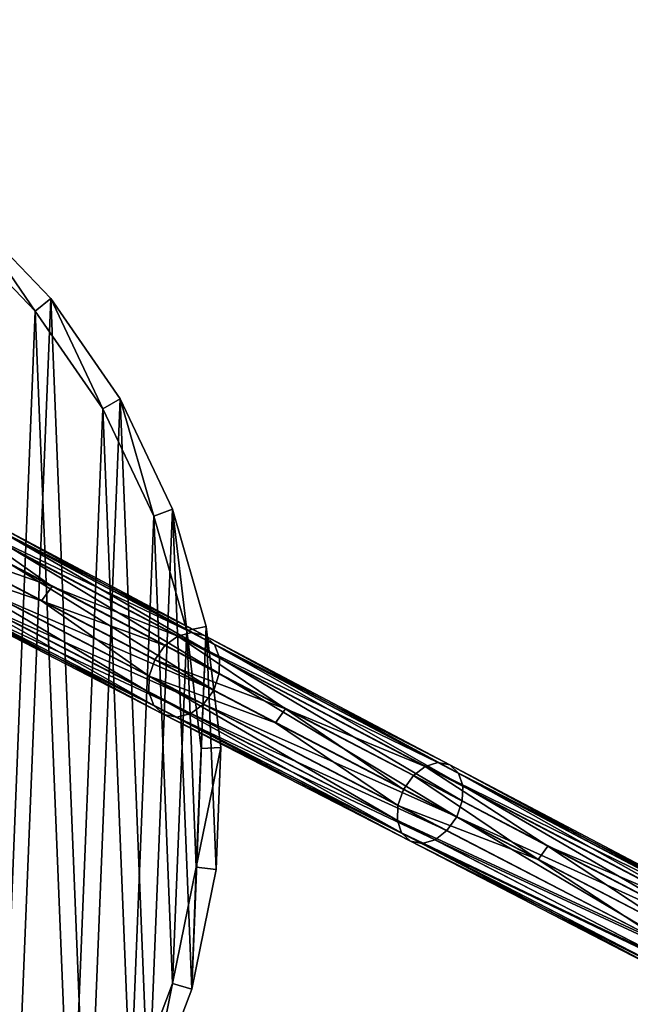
# Model space of a CAD drawing. Header units: millimetres. Extents: x 0 to 2133, y 0 to 2087.
# Tile 32 of 256: x 329 to 482, y 901 to 1148. Entities that reach past the tile are written whole.
import ezdxf

# ---------------------------------------------------------------- set-up
doc = ezdxf.new("R2010")
doc.units = ezdxf.units.MM
doc.header["$LTSCALE"] = 25.4
doc.layers.get('0').update_dxf_attribs({"true_color": 0xff5454})

# ---------------------------------------------------------------- blocks, each defined once
blk = doc.blocks.new('COSMO-S-3382-4917.STL#2')
at = {"color": 250, "true_color": 0x141b16}
mesh = blk.add_polyface(dxfattribs=at)
corners = [(-152.44, 1060.22, 8.54), (-154.89, 999.31, 8.54), (-156.12, 1029.86, 8.54), (-148.77, 969.35, 8.54), (-143.93, 1089.59, 8.54), (-137.93, 940.76, 8.54), (-130.82, 1117.21, 8.54), (-122.64, 914.28, 8.54), (-113.45, 1142.38, 8.54), (-103.3, 890.59, 8.54), (-92.27, 1164.43, 8.54), (-80.42, 870.32, 8.54), (-67.82, 1182.8, 8.54), (-54.57, 853.97, 8.54), (-40.75, 1197.01, 8.54), (-26.44, 841.99, 8.54), (-11.75, 1206.69, 8.54), (3.25, 834.67, 8.54), (18.44, 1211.6, 8.54), (33.72, 832.21, 8.54), (33.72, 1212.21, 8.54), (49.01, 1211.6, 8.54), (64.2, 834.67, 8.54), (79.19, 1206.69, 8.54), (93.89, 841.99, 8.54), (108.2, 1197.01, 8.54), (122.02, 853.97, 8.54), (135.27, 1182.8, 8.54), (147.86, 870.32, 8.54), (159.72, 1164.43, 8.54), (170.75, 890.59, 8.54), (180.9, 1142.38, 8.54), (190.09, 914.28, 8.54), (198.27, 1117.21, 8.54), (205.38, 940.76, 8.54), (211.38, 1089.59, 8.54), (216.22, 969.35, 8.54), (219.88, 1060.22, 8.54), (222.34, 999.31, 8.54), (223.57, 1029.86, 8.54)]
mesh.append_faces([[corners[k] for k in face] for face in [(0, 1, 2), (38, 37, 39)]], dxfattribs={"vtx0": -1, "color": 250})
mesh.append_faces([[corners[k] for k in face] for face in [(1, 0, 3), (3, 4, 5), (5, 6, 7), (7, 8, 9), (9, 10, 11), (11, 12, 13), (13, 14, 15), (15, 16, 17), (17, 18, 19), (19, 21, 22), (22, 23, 24), (24, 25, 26), (26, 27, 28), (28, 29, 30), (30, 31, 32), (32, 33, 34), (34, 35, 36), (36, 37, 38)]], dxfattribs={"vtx0": -1, "vtx1": -1, "color": 250})
mesh.append_faces([[corners[k] for k in face] for face in [(3, 0, 4), (5, 4, 6), (7, 6, 8), (9, 8, 10), (11, 10, 12), (13, 12, 14), (15, 14, 16), (17, 16, 18), (19, 18, 20), (19, 20, 21), (22, 21, 23), (24, 23, 25), (26, 25, 27), (28, 27, 29), (30, 29, 31), (32, 31, 33), (34, 33, 35), (36, 35, 37)]], dxfattribs={"vtx0": -1, "vtx2": -1, "color": 250})
mesh = blk.add_polyface(dxfattribs=at)
corners = [(-149.93, 999.91, 53.54), (-147.54, 1059.22, 53.54), (-151.13, 1029.66, 53.54), (-143.97, 970.74, 53.54), (-139.25, 1087.81, 53.54), (-133.41, 942.9, 53.54), (-126.49, 1114.71, 53.54), (-118.53, 917.12, 53.54), (-109.58, 1139.21, 53.54), (-99.7, 894.06, 53.54), (-88.95, 1160.69, 53.54), (-77.41, 874.31, 53.54), (-65.15, 1178.57, 53.54), (-52.25, 858.4, 53.54), (-38.79, 1192.41, 53.54), (-24.86, 846.73, 53.54), (-10.55, 1201.84, 53.54), (4.05, 839.61, 53.54), (18.84, 1206.61, 53.54), (33.72, 837.21, 53.54), (33.72, 1207.21, 53.54), (63.4, 839.61, 53.54), (48.61, 1206.61, 53.54), (78, 1201.84, 53.54), (92.31, 846.73, 53.54), (106.24, 1192.41, 53.54), (119.7, 858.4, 53.54), (132.6, 1178.57, 53.54), (144.86, 874.31, 53.54), (156.4, 1160.69, 53.54), (167.15, 894.06, 53.54), (177.03, 1139.21, 53.54), (185.98, 917.12, 53.54), (193.94, 1114.71, 53.54), (200.86, 942.9, 53.54), (206.7, 1087.81, 53.54), (211.42, 970.74, 53.54), (214.99, 1059.22, 53.54), (217.38, 999.91, 53.54), (218.57, 1029.66, 53.54)]
mesh.append_faces([[corners[k] for k in face] for face in [(0, 1, 2), (37, 38, 39)]], dxfattribs={"vtx0": -1, "color": 250})
mesh.append_faces([[corners[k] for k in face] for face in [(1, 3, 4), (4, 5, 6), (6, 7, 8), (8, 9, 10), (10, 11, 12), (12, 13, 14), (14, 15, 16), (16, 17, 18), (18, 19, 20), (20, 21, 22), (22, 21, 23), (23, 24, 25), (25, 26, 27), (27, 28, 29), (29, 30, 31), (31, 32, 33), (33, 34, 35), (35, 36, 37)]], dxfattribs={"vtx0": -1, "vtx1": -1, "color": 250})
mesh.append_faces([[corners[k] for k in face] for face in [(1, 0, 3), (4, 3, 5), (6, 5, 7), (8, 7, 9), (10, 9, 11), (12, 11, 13), (14, 13, 15), (16, 15, 17), (18, 17, 19), (20, 19, 21), (23, 21, 24), (25, 24, 26), (27, 26, 28), (29, 28, 30), (31, 30, 32), (33, 32, 34), (35, 34, 36), (37, 36, 38)]], dxfattribs={"vtx0": -1, "vtx2": -1, "color": 250})
mesh = blk.add_polyface(dxfattribs=at)
corners = [(177.03, 1139.21, 53.54), (159.72, 1164.43, 48.54), (156.4, 1160.69, 53.54), (180.9, 1142.38, 48.54)]
mesh.append_faces([[corners[k] for k in face] for face in [(0, 1, 2), (1, 0, 3)]], dxfattribs={"vtx0": -1, "color": 250})
mesh = blk.add_polyface(dxfattribs=at)
corners = [(159.72, 1164.43, 8.54), (180.9, 1142.38, 48.54), (180.9, 1142.38, 8.54), (159.72, 1164.43, 48.54)]
mesh.append_faces([[corners[k] for k in face] for face in [(0, 1, 2), (1, 0, 3)]], dxfattribs={"vtx0": -1, "color": 250})
mesh = blk.add_polyface(dxfattribs=at)
corners = [(193.94, 1114.71, 53.54), (180.9, 1142.38, 48.54), (177.03, 1139.21, 53.54), (198.27, 1117.21, 48.54)]
mesh.append_faces([[corners[k] for k in face] for face in [(0, 1, 2), (1, 0, 3)]], dxfattribs={"vtx0": -1, "color": 250})
mesh = blk.add_polyface(dxfattribs=at)
corners = [(180.9, 1142.38, 8.54), (198.27, 1117.21, 48.54), (198.27, 1117.21, 8.54), (180.9, 1142.38, 48.54)]
mesh.append_faces([[corners[k] for k in face] for face in [(0, 1, 2), (1, 0, 3)]], dxfattribs={"vtx0": -1, "color": 250})
mesh = blk.add_polyface(dxfattribs=at)
corners = [(206.7, 1087.81, 53.54), (198.27, 1117.21, 48.54), (193.94, 1114.71, 53.54), (211.38, 1089.59, 48.54)]
mesh.append_faces([[corners[k] for k in face] for face in [(0, 1, 2), (1, 0, 3)]], dxfattribs={"vtx0": -1, "color": 250})
mesh = blk.add_polyface(dxfattribs=at)
corners = [(198.27, 1117.21, 8.54), (211.38, 1089.59, 48.54), (211.38, 1089.59, 8.54), (198.27, 1117.21, 48.54)]
mesh.append_faces([[corners[k] for k in face] for face in [(0, 1, 2), (1, 0, 3)]], dxfattribs={"vtx0": -1, "color": 250})
mesh = blk.add_polyface(dxfattribs=at)
corners = [(214.99, 1059.22, 53.54), (211.38, 1089.59, 48.54), (206.7, 1087.81, 53.54), (219.88, 1060.22, 48.54)]
mesh.append_faces([[corners[k] for k in face] for face in [(0, 1, 2), (1, 0, 3)]], dxfattribs={"vtx0": -1, "color": 250})
mesh = blk.add_polyface(dxfattribs=at)
corners = [(211.38, 1089.59, 8.54), (219.88, 1060.22, 48.54), (219.88, 1060.22, 8.54), (211.38, 1089.59, 48.54)]
mesh.append_faces([[corners[k] for k in face] for face in [(0, 1, 2), (1, 0, 3)]], dxfattribs={"vtx0": -1, "color": 250})
at = {"color": 250, "true_color": 0x282828}
mesh = blk.add_polyface(dxfattribs=at)
corners = [(181.22, 1070.25, 1476.78), (158.38, 1086.36, 1432.44), (154.96, 1084.01, 1432.94)]
mesh.append_faces([[corners[k] for k in face] for face in [(0, 1, 2)]], dxfattribs={"color": 250})
mesh = blk.add_polyface(dxfattribs=at)
corners = [(216.17, 1058.67, 1518.75), (162.1, 1087.22, 1431.7), (158.38, 1086.36, 1432.44)]
mesh.append_faces([[corners[k] for k in face] for face in [(0, 1, 2)]], dxfattribs={"color": 250})
mesh = blk.add_polyface(dxfattribs=at)
corners = [(212.73, 1057.76, 1519.65), (216.17, 1058.67, 1518.75), (158.38, 1086.36, 1432.44)]
mesh.append_faces([[corners[k] for k in face] for face in [(0, 1, 2)]], dxfattribs={"color": 250})
mesh = blk.add_polyface(dxfattribs=at)
corners = [(212.73, 1057.76, 1519.65), (158.38, 1086.36, 1432.44), (181.22, 1070.25, 1476.78)]
mesh.append_faces([[corners[k] for k in face] for face in [(0, 1, 2)]], dxfattribs={"color": 250})
mesh = blk.add_polyface(dxfattribs=at)
corners = [(219.45, 1057.97, 1517.66), (165.68, 1086.4, 1430.79), (162.1, 1087.22, 1431.7)]
mesh.append_faces([[corners[k] for k in face] for face in [(0, 1, 2)]], dxfattribs={"color": 250})
mesh = blk.add_polyface(dxfattribs=at)
corners = [(216.17, 1058.67, 1518.75), (219.45, 1057.97, 1517.66), (162.1, 1087.22, 1431.7)]
mesh.append_faces([[corners[k] for k in face] for face in [(0, 1, 2)]], dxfattribs={"color": 250})
mesh = blk.add_polyface(dxfattribs=at)
corners = [(221.93, 1055.71, 1516.57), (168.43, 1083.97, 1429.87), (165.68, 1086.4, 1430.79)]
mesh.append_faces([[corners[k] for k in face] for face in [(0, 1, 2)]], dxfattribs={"color": 250})
mesh = blk.add_polyface(dxfattribs=at)
corners = [(219.45, 1057.97, 1517.66), (221.93, 1055.71, 1516.57), (165.68, 1086.4, 1430.79)]
mesh.append_faces([[corners[k] for k in face] for face in [(0, 1, 2)]], dxfattribs={"color": 250})
mesh = blk.add_polyface(dxfattribs=at)
corners = [(181.22, 1070.25, 1476.78), (152.28, 1080.36, 1433.13), (178.59, 1066.66, 1476.99), (154.96, 1084.01, 1432.94)]
mesh.append_faces([[corners[k] for k in face] for face in [(0, 1, 2), (1, 0, 3)]], dxfattribs={"vtx0": -1, "color": 250})
mesh = blk.add_polyface(dxfattribs=at)
corners = [(168.43, 1083.97, 1429.87), (221.93, 1055.71, 1516.57), (223.19, 1052.38, 1515.67)]
mesh.append_faces([[corners[k] for k in face] for face in [(0, 1, 2)]], dxfattribs={"color": 250})
mesh = blk.add_polyface(dxfattribs=at)
corners = [(168.43, 1083.97, 1429.87), (223.19, 1052.38, 1515.67), (169.89, 1080.45, 1429.13)]
mesh.append_faces([[corners[k] for k in face] for face in [(0, 1, 2)]], dxfattribs={"color": 250})
mesh = blk.add_polyface(dxfattribs=at)
corners = [(169.89, 1080.45, 1429.13), (223.15, 1048.42, 1515.07), (169.96, 1076.31, 1428.63)]
mesh.append_faces([[corners[k] for k in face] for face in [(0, 1, 2)]], dxfattribs={"color": 250})
mesh = blk.add_polyface(dxfattribs=at)
corners = [(169.89, 1080.45, 1429.13), (223.19, 1052.38, 1515.67), (223.15, 1048.42, 1515.07)]
mesh.append_faces([[corners[k] for k in face] for face in [(0, 1, 2)]], dxfattribs={"color": 250})
mesh = blk.add_polyface(dxfattribs=at)
corners = [(152.28, 1080.36, 1433.13), (150.87, 1076.06, 1432.94), (178.59, 1066.66, 1476.99)]
mesh.append_faces([[corners[k] for k in face] for face in [(0, 1, 2)]], dxfattribs={"color": 250})
mesh = blk.add_polyface(dxfattribs=at)
corners = [(150.87, 1076.06, 1432.94), (205.55, 1047.73, 1520.25), (178.59, 1066.66, 1476.99)]
mesh.append_faces([[corners[k] for k in face] for face in [(0, 1, 2)]], dxfattribs={"color": 250})
mesh = blk.add_polyface(dxfattribs=at)
corners = [(150.87, 1076.06, 1432.94), (205.51, 1043.77, 1519.65), (205.55, 1047.73, 1520.25)]
mesh.append_faces([[corners[k] for k in face] for face in [(0, 1, 2)]], dxfattribs={"color": 250})
mesh = blk.add_polyface(dxfattribs=at)
corners = [(150.87, 1076.06, 1432.94), (150.94, 1071.92, 1432.44), (205.51, 1043.77, 1519.65)]
mesh.append_faces([[corners[k] for k in face] for face in [(0, 1, 2)]], dxfattribs={"color": 250})
mesh = blk.add_polyface(dxfattribs=at)
corners = [(169.96, 1076.31, 1428.63), (221.75, 1044.28, 1514.85), (168.55, 1072, 1428.44)]
mesh.append_faces([[corners[k] for k in face] for face in [(0, 1, 2)]], dxfattribs={"color": 250})
mesh = blk.add_polyface(dxfattribs=at)
corners = [(169.96, 1076.31, 1428.63), (223.15, 1048.42, 1515.07), (221.75, 1044.28, 1514.85)]
mesh.append_faces([[corners[k] for k in face] for face in [(0, 1, 2)]], dxfattribs={"color": 250})
mesh = blk.add_polyface(dxfattribs=at)
corners = [(150.94, 1071.92, 1432.44), (206.77, 1040.44, 1518.75), (205.51, 1043.77, 1519.65)]
mesh.append_faces([[corners[k] for k in face] for face in [(0, 1, 2)]], dxfattribs={"color": 250})
mesh = blk.add_polyface(dxfattribs=at)
corners = [(150.94, 1071.92, 1432.44), (152.4, 1068.4, 1431.7), (206.77, 1040.44, 1518.75)]
mesh.append_faces([[corners[k] for k in face] for face in [(0, 1, 2)]], dxfattribs={"color": 250})
mesh = blk.add_polyface(dxfattribs=at)
corners = [(168.55, 1072, 1428.44), (221.75, 1044.28, 1514.85), (165.86, 1068.35, 1428.63)]
mesh.append_faces([[corners[k] for k in face] for face in [(0, 1, 2)]], dxfattribs={"color": 250})
mesh = blk.add_polyface(dxfattribs=at)
corners = [(206.77, 1040.44, 1518.75), (152.4, 1068.4, 1431.7), (209.25, 1038.18, 1517.66)]
mesh.append_faces([[corners[k] for k in face] for face in [(0, 1, 2)]], dxfattribs={"color": 250})
mesh = blk.add_polyface(dxfattribs=at)
corners = [(209.25, 1038.18, 1517.66), (152.4, 1068.4, 1431.7), (155.15, 1065.97, 1430.79)]
mesh.append_faces([[corners[k] for k in face] for face in [(0, 1, 2)]], dxfattribs={"color": 250})
mesh = blk.add_polyface(dxfattribs=at)
corners = [(219.18, 1040.73, 1515.07), (162.45, 1066, 1429.13), (165.86, 1068.35, 1428.63)]
mesh.append_faces([[corners[k] for k in face] for face in [(0, 1, 2)]], dxfattribs={"color": 250})
mesh = blk.add_polyface(dxfattribs=at)
corners = [(165.86, 1068.35, 1428.63), (221.75, 1044.28, 1514.85), (219.18, 1040.73, 1515.07)]
mesh.append_faces([[corners[k] for k in face] for face in [(0, 1, 2)]], dxfattribs={"color": 250})
mesh = blk.add_polyface(dxfattribs=at)
corners = [(209.52, 1055.43, 1520.25), (178.59, 1066.66, 1476.99), (206.95, 1051.88, 1520.47), (181.22, 1070.25, 1476.78)]
mesh.append_faces([[corners[k] for k in face] for face in [(0, 1, 2), (1, 0, 3)]], dxfattribs={"vtx0": -1, "color": 250})
mesh = blk.add_polyface(dxfattribs=at)
corners = [(209.52, 1055.43, 1520.25), (212.73, 1057.76, 1519.65), (181.22, 1070.25, 1476.78)]
mesh.append_faces([[corners[k] for k in face] for face in [(0, 1, 2)]], dxfattribs={"color": 250})
mesh = blk.add_polyface(dxfattribs=at)
corners = [(209.25, 1038.18, 1517.66), (155.15, 1065.97, 1430.79), (212.53, 1037.48, 1516.57)]
mesh.append_faces([[corners[k] for k in face] for face in [(0, 1, 2)]], dxfattribs={"color": 250})
mesh = blk.add_polyface(dxfattribs=at)
corners = [(212.53, 1037.48, 1516.57), (155.15, 1065.97, 1430.79), (158.73, 1065.14, 1429.87)]
mesh.append_faces([[corners[k] for k in face] for face in [(0, 1, 2)]], dxfattribs={"color": 250})
mesh = blk.add_polyface(dxfattribs=at)
corners = [(215.98, 1038.4, 1515.67), (158.73, 1065.14, 1429.87), (162.45, 1066, 1429.13)]
mesh.append_faces([[corners[k] for k in face] for face in [(0, 1, 2)]], dxfattribs={"color": 250})
mesh = blk.add_polyface(dxfattribs=at)
corners = [(215.98, 1038.4, 1515.67), (162.45, 1066, 1429.13), (219.18, 1040.73, 1515.07)]
mesh.append_faces([[corners[k] for k in face] for face in [(0, 1, 2)]], dxfattribs={"color": 250})
mesh = blk.add_polyface(dxfattribs=at)
corners = [(178.59, 1066.66, 1476.99), (205.55, 1047.73, 1520.25), (206.95, 1051.88, 1520.47)]
mesh.append_faces([[corners[k] for k in face] for face in [(0, 1, 2)]], dxfattribs={"color": 250})
mesh = blk.add_polyface(dxfattribs=at)
corners = [(212.53, 1037.48, 1516.57), (158.73, 1065.14, 1429.87), (215.98, 1038.4, 1515.67)]
mesh.append_faces([[corners[k] for k in face] for face in [(0, 1, 2)]], dxfattribs={"color": 250})
mesh = blk.add_polyface(dxfattribs=at)
corners = [(277.95, 1026.11, 1603.29), (216.17, 1058.67, 1518.75), (212.73, 1057.76, 1519.65)]
mesh.append_faces([[corners[k] for k in face] for face in [(0, 1, 2)]], dxfattribs={"color": 250})
at = {"color": 250, "true_color": 0x141b16}
mesh = blk.add_polyface(dxfattribs=at)
corners = [(218.57, 1029.66, 53.54), (219.88, 1060.22, 48.54), (214.99, 1059.22, 53.54), (223.57, 1029.86, 48.54)]
mesh.append_faces([[corners[k] for k in face] for face in [(0, 1, 2), (1, 0, 3)]], dxfattribs={"vtx0": -1, "color": 250})
at = {"color": 250, "true_color": 0x282828}
mesh = blk.add_polyface(dxfattribs=at)
corners = [(280.93, 1025.53, 1602.01), (219.45, 1057.97, 1517.66), (216.17, 1058.67, 1518.75)]
mesh.append_faces([[corners[k] for k in face] for face in [(0, 1, 2)]], dxfattribs={"color": 250})
mesh = blk.add_polyface(dxfattribs=at)
corners = [(277.95, 1026.11, 1603.29), (280.93, 1025.53, 1602.01), (216.17, 1058.67, 1518.75)]
mesh.append_faces([[corners[k] for k in face] for face in [(0, 1, 2)]], dxfattribs={"color": 250})
at = {"color": 250, "true_color": 0x141b16}
mesh = blk.add_polyface(dxfattribs=at)
corners = [(219.88, 1060.22, 8.54), (223.57, 1029.86, 48.54), (223.57, 1029.86, 8.54), (219.88, 1060.22, 48.54)]
mesh.append_faces([[corners[k] for k in face] for face in [(0, 1, 2), (1, 0, 3)]], dxfattribs={"vtx0": -1, "color": 250})
at = {"color": 250, "true_color": 0x282828}
mesh = blk.add_polyface(dxfattribs=at)
corners = [(239.75, 1039.6, 1563.09), (212.73, 1057.76, 1519.65), (209.52, 1055.43, 1520.25)]
mesh.append_faces([[corners[k] for k in face] for face in [(0, 1, 2)]], dxfattribs={"color": 250})
mesh = blk.add_polyface(dxfattribs=at)
corners = [(274.77, 1025.14, 1604.33), (277.95, 1026.11, 1603.29), (212.73, 1057.76, 1519.65)]
mesh.append_faces([[corners[k] for k in face] for face in [(0, 1, 2)]], dxfattribs={"color": 250})
mesh = blk.add_polyface(dxfattribs=at)
corners = [(274.77, 1025.14, 1604.33), (212.73, 1057.76, 1519.65), (239.75, 1039.6, 1563.09)]
mesh.append_faces([[corners[k] for k in face] for face in [(0, 1, 2)]], dxfattribs={"color": 250})
mesh = blk.add_polyface(dxfattribs=at)
corners = [(283.13, 1023.45, 1600.74), (221.93, 1055.71, 1516.57), (219.45, 1057.97, 1517.66)]
mesh.append_faces([[corners[k] for k in face] for face in [(0, 1, 2)]], dxfattribs={"color": 250})
mesh = blk.add_polyface(dxfattribs=at)
corners = [(280.93, 1025.53, 1602.01), (283.13, 1023.45, 1600.74), (219.45, 1057.97, 1517.66)]
mesh.append_faces([[corners[k] for k in face] for face in [(0, 1, 2)]], dxfattribs={"color": 250})
mesh = blk.add_polyface(dxfattribs=at)
corners = [(239.75, 1039.6, 1563.09), (206.95, 1051.88, 1520.47), (237.24, 1036.1, 1563.33), (209.52, 1055.43, 1520.25)]
mesh.append_faces([[corners[k] for k in face] for face in [(0, 1, 2), (1, 0, 3)]], dxfattribs={"vtx0": -1, "color": 250})
mesh = blk.add_polyface(dxfattribs=at)
corners = [(221.93, 1055.71, 1516.57), (284.19, 1020.31, 1599.69), (223.19, 1052.38, 1515.67)]
mesh.append_faces([[corners[k] for k in face] for face in [(0, 1, 2)]], dxfattribs={"color": 250})
mesh = blk.add_polyface(dxfattribs=at)
corners = [(221.93, 1055.71, 1516.57), (283.13, 1023.45, 1600.74), (284.19, 1020.31, 1599.69)]
mesh.append_faces([[corners[k] for k in face] for face in [(0, 1, 2)]], dxfattribs={"color": 250})
mesh = blk.add_polyface(dxfattribs=at)
corners = [(206.95, 1051.88, 1520.47), (205.55, 1047.73, 1520.25), (237.24, 1036.1, 1563.33)]
mesh.append_faces([[corners[k] for k in face] for face in [(0, 1, 2)]], dxfattribs={"color": 250})
mesh = blk.add_polyface(dxfattribs=at)
corners = [(223.19, 1052.38, 1515.67), (284.05, 1016.53, 1598.99), (223.15, 1048.42, 1515.07)]
mesh.append_faces([[corners[k] for k in face] for face in [(0, 1, 2)]], dxfattribs={"color": 250})
mesh = blk.add_polyface(dxfattribs=at)
corners = [(223.19, 1052.38, 1515.67), (284.19, 1020.31, 1599.69), (284.05, 1016.53, 1598.99)]
mesh.append_faces([[corners[k] for k in face] for face in [(0, 1, 2)]], dxfattribs={"color": 250})
mesh = blk.add_polyface(dxfattribs=at)
corners = [(223.15, 1048.42, 1515.07), (282.65, 1012.54, 1598.73), (221.75, 1044.28, 1514.85)]
mesh.append_faces([[corners[k] for k in face] for face in [(0, 1, 2)]], dxfattribs={"color": 250})
mesh = blk.add_polyface(dxfattribs=at)
corners = [(223.15, 1048.42, 1515.07), (284.05, 1016.53, 1598.99), (282.65, 1012.54, 1598.73)]
mesh.append_faces([[corners[k] for k in face] for face in [(0, 1, 2)]], dxfattribs={"color": 250})
mesh = blk.add_polyface(dxfattribs=at)
corners = [(205.55, 1047.73, 1520.25), (205.51, 1043.77, 1519.65), (267.79, 1011.61, 1604.33)]
mesh.append_faces([[corners[k] for k in face] for face in [(0, 1, 2)]], dxfattribs={"color": 250})
mesh = blk.add_polyface(dxfattribs=at)
corners = [(205.55, 1047.73, 1520.25), (267.93, 1015.39, 1605.04), (237.24, 1036.1, 1563.33)]
mesh.append_faces([[corners[k] for k in face] for face in [(0, 1, 2)]], dxfattribs={"color": 250})
mesh = blk.add_polyface(dxfattribs=at)
corners = [(205.55, 1047.73, 1520.25), (267.79, 1011.61, 1604.33), (267.93, 1015.39, 1605.04)]
mesh.append_faces([[corners[k] for k in face] for face in [(0, 1, 2)]], dxfattribs={"color": 250})
mesh = blk.add_polyface(dxfattribs=at)
corners = [(205.51, 1043.77, 1519.65), (268.85, 1008.48, 1603.29), (267.79, 1011.61, 1604.33)]
mesh.append_faces([[corners[k] for k in face] for face in [(0, 1, 2)]], dxfattribs={"color": 250})
mesh = blk.add_polyface(dxfattribs=at)
corners = [(205.51, 1043.77, 1519.65), (206.77, 1040.44, 1518.75), (268.85, 1008.48, 1603.29)]
mesh.append_faces([[corners[k] for k in face] for face in [(0, 1, 2)]], dxfattribs={"color": 250})
mesh = blk.add_polyface(dxfattribs=at)
corners = [(282.65, 1012.54, 1598.73), (219.18, 1040.73, 1515.07), (221.75, 1044.28, 1514.85)]
mesh.append_faces([[corners[k] for k in face] for face in [(0, 1, 2)]], dxfattribs={"color": 250})
mesh = blk.add_polyface(dxfattribs=at)
corners = [(268.85, 1008.48, 1603.29), (206.77, 1040.44, 1518.75), (271.05, 1006.39, 1602.01)]
mesh.append_faces([[corners[k] for k in face] for face in [(0, 1, 2)]], dxfattribs={"color": 250})
mesh = blk.add_polyface(dxfattribs=at)
corners = [(271.05, 1006.39, 1602.01), (206.77, 1040.44, 1518.75), (209.25, 1038.18, 1517.66)]
mesh.append_faces([[corners[k] for k in face] for face in [(0, 1, 2)]], dxfattribs={"color": 250})
mesh = blk.add_polyface(dxfattribs=at)
corners = [(280.2, 1009.08, 1598.99), (215.98, 1038.4, 1515.67), (219.18, 1040.73, 1515.07)]
mesh.append_faces([[corners[k] for k in face] for face in [(0, 1, 2)]], dxfattribs={"color": 250})
mesh = blk.add_polyface(dxfattribs=at)
corners = [(282.65, 1012.54, 1598.73), (280.2, 1009.08, 1598.99), (219.18, 1040.73, 1515.07)]
mesh.append_faces([[corners[k] for k in face] for face in [(0, 1, 2)]], dxfattribs={"color": 250})
mesh = blk.add_polyface(dxfattribs=at)
corners = [(269.33, 1019.38, 1605.3), (239.75, 1039.6, 1563.09), (237.24, 1036.1, 1563.33), (271.78, 1022.84, 1605.04)]
mesh.append_faces([[corners[k] for k in face] for face in [(0, 1, 2), (1, 0, 3)]], dxfattribs={"vtx0": -1, "color": 250})
mesh = blk.add_polyface(dxfattribs=at)
corners = [(271.78, 1022.84, 1605.04), (274.77, 1025.14, 1604.33), (239.75, 1039.6, 1563.09)]
mesh.append_faces([[corners[k] for k in face] for face in [(0, 1, 2)]], dxfattribs={"color": 250})
mesh = blk.add_polyface(dxfattribs=at)
corners = [(271.05, 1006.39, 1602.01), (209.25, 1038.18, 1517.66), (274.03, 1005.81, 1600.74)]
mesh.append_faces([[corners[k] for k in face] for face in [(0, 1, 2)]], dxfattribs={"color": 250})
mesh = blk.add_polyface(dxfattribs=at)
corners = [(274.03, 1005.81, 1600.74), (209.25, 1038.18, 1517.66), (212.53, 1037.48, 1516.57)]
mesh.append_faces([[corners[k] for k in face] for face in [(0, 1, 2)]], dxfattribs={"color": 250})
mesh = blk.add_polyface(dxfattribs=at)
corners = [(277.21, 1006.78, 1599.69), (212.53, 1037.48, 1516.57), (215.98, 1038.4, 1515.67)]
mesh.append_faces([[corners[k] for k in face] for face in [(0, 1, 2)]], dxfattribs={"color": 250})
mesh = blk.add_polyface(dxfattribs=at)
corners = [(274.03, 1005.81, 1600.74), (212.53, 1037.48, 1516.57), (277.21, 1006.78, 1599.69)]
mesh.append_faces([[corners[k] for k in face] for face in [(0, 1, 2)]], dxfattribs={"color": 250})
mesh = blk.add_polyface(dxfattribs=at)
corners = [(277.21, 1006.78, 1599.69), (215.98, 1038.4, 1515.67), (280.2, 1009.08, 1598.99)]
mesh.append_faces([[corners[k] for k in face] for face in [(0, 1, 2)]], dxfattribs={"color": 250})
mesh = blk.add_polyface(dxfattribs=at)
corners = [(237.24, 1036.1, 1563.33), (267.93, 1015.39, 1605.04), (269.33, 1019.38, 1605.3)]
mesh.append_faces([[corners[k] for k in face] for face in [(0, 1, 2)]], dxfattribs={"color": 250})
at = {"color": 250, "true_color": 0x141b16}
mesh = blk.add_polyface(dxfattribs=at)
corners = [(223.57, 1029.86, 48.54), (217.38, 999.91, 53.54), (222.34, 999.31, 48.54), (218.57, 1029.66, 53.54)]
mesh.append_faces([[corners[k] for k in face] for face in [(0, 1, 2), (1, 0, 3)]], dxfattribs={"vtx0": -1, "color": 250})
mesh = blk.add_polyface(dxfattribs=at)
corners = [(223.57, 1029.86, 8.54), (222.34, 999.31, 48.54), (222.34, 999.31, 8.54), (223.57, 1029.86, 48.54)]
mesh.append_faces([[corners[k] for k in face] for face in [(0, 1, 2), (1, 0, 3)]], dxfattribs={"vtx0": -1, "color": 250})
at = {"color": 250, "true_color": 0x282828}
mesh = blk.add_polyface(dxfattribs=at)
corners = [(305.47, 1005.2, 1645.88), (274.77, 1025.14, 1604.33), (271.78, 1022.84, 1605.04)]
mesh.append_faces([[corners[k] for k in face] for face in [(0, 1, 2)]], dxfattribs={"color": 250})
mesh = blk.add_polyface(dxfattribs=at)
corners = [(274.77, 1025.14, 1604.33), (346.4, 990.07, 1683.42), (277.95, 1026.11, 1603.29), (343.5, 989.05, 1684.62)]
mesh.append_faces([[corners[k] for k in face] for face in [(0, 1, 2), (1, 0, 3)]], dxfattribs={"vtx0": -1, "color": 250})
mesh = blk.add_polyface(dxfattribs=at)
corners = [(343.5, 989.05, 1684.62), (274.77, 1025.14, 1604.33), (305.47, 1005.2, 1645.88)]
mesh.append_faces([[corners[k] for k in face] for face in [(0, 1, 2)]], dxfattribs={"color": 250})
mesh = blk.add_polyface(dxfattribs=at)
corners = [(277.95, 1026.11, 1603.29), (349.08, 989.61, 1681.96), (280.93, 1025.53, 1602.01), (346.4, 990.07, 1683.42)]
mesh.append_faces([[corners[k] for k in face] for face in [(0, 1, 2), (1, 0, 3)]], dxfattribs={"vtx0": -1, "color": 250})
mesh = blk.add_polyface(dxfattribs=at)
corners = [(280.93, 1025.53, 1602.01), (351.01, 987.7, 1680.51), (283.13, 1023.45, 1600.74), (349.08, 989.61, 1681.96)]
mesh.append_faces([[corners[k] for k in face] for face in [(0, 1, 2), (1, 0, 3)]], dxfattribs={"vtx0": -1, "color": 250})
mesh = blk.add_polyface(dxfattribs=at)
corners = [(303.09, 1001.8, 1646.16), (271.78, 1022.84, 1605.04), (269.33, 1019.38, 1605.3), (305.47, 1005.2, 1645.88)]
mesh.append_faces([[corners[k] for k in face] for face in [(0, 1, 2), (1, 0, 3)]], dxfattribs={"vtx0": -1, "color": 250})
mesh = blk.add_polyface(dxfattribs=at)
corners = [(283.13, 1023.45, 1600.74), (351.87, 984.75, 1679.31), (284.19, 1020.31, 1599.69)]
mesh.append_faces([[corners[k] for k in face] for face in [(0, 1, 2)]], dxfattribs={"color": 250})
mesh = blk.add_polyface(dxfattribs=at)
corners = [(283.13, 1023.45, 1600.74), (351.01, 987.7, 1680.51), (351.87, 984.75, 1679.31)]
mesh.append_faces([[corners[k] for k in face] for face in [(0, 1, 2)]], dxfattribs={"color": 250})
mesh = blk.add_polyface(dxfattribs=at)
corners = [(269.33, 1019.38, 1605.3), (267.93, 1015.39, 1605.04), (303.09, 1001.8, 1646.16)]
mesh.append_faces([[corners[k] for k in face] for face in [(0, 1, 2)]], dxfattribs={"color": 250})
mesh = blk.add_polyface(dxfattribs=at)
corners = [(284.19, 1020.31, 1599.69), (351.62, 981.16, 1678.51), (284.05, 1016.53, 1598.99)]
mesh.append_faces([[corners[k] for k in face] for face in [(0, 1, 2)]], dxfattribs={"color": 250})
mesh = blk.add_polyface(dxfattribs=at)
corners = [(284.19, 1020.31, 1599.69), (351.87, 984.75, 1679.31), (351.62, 981.16, 1678.51)]
mesh.append_faces([[corners[k] for k in face] for face in [(0, 1, 2)]], dxfattribs={"color": 250})
mesh = blk.add_polyface(dxfattribs=at)
corners = [(282.65, 1012.54, 1598.73), (351.62, 981.16, 1678.51), (350.23, 977.32, 1678.21), (284.05, 1016.53, 1598.99)]
mesh.append_faces([[corners[k] for k in face] for face in [(0, 1, 2), (1, 0, 3)]], dxfattribs={"vtx0": -1, "color": 250})
mesh = blk.add_polyface(dxfattribs=at)
corners = [(337, 979.57, 1685.42), (267.79, 1011.61, 1604.33), (336.75, 975.98, 1684.62), (267.93, 1015.39, 1605.04)]
mesh.append_faces([[corners[k] for k in face] for face in [(0, 1, 2), (1, 0, 3)]], dxfattribs={"vtx0": -1, "color": 250})
mesh = blk.add_polyface(dxfattribs=at)
corners = [(267.93, 1015.39, 1605.04), (337, 979.57, 1685.42), (303.09, 1001.8, 1646.16)]
mesh.append_faces([[corners[k] for k in face] for face in [(0, 1, 2)]], dxfattribs={"color": 250})
mesh = blk.add_polyface(dxfattribs=at)
corners = [(336.75, 975.98, 1684.62), (268.85, 1008.48, 1603.29), (337.6, 973.03, 1683.42), (267.79, 1011.61, 1604.33)]
mesh.append_faces([[corners[k] for k in face] for face in [(0, 1, 2), (1, 0, 3)]], dxfattribs={"vtx0": -1, "color": 250})
mesh = blk.add_polyface(dxfattribs=at)
corners = [(282.65, 1012.54, 1598.73), (347.9, 973.97, 1678.51), (280.2, 1009.08, 1598.99), (350.23, 977.32, 1678.21)]
mesh.append_faces([[corners[k] for k in face] for face in [(0, 1, 2), (1, 0, 3)]], dxfattribs={"vtx0": -1, "color": 250})
mesh = blk.add_polyface(dxfattribs=at)
corners = [(347.9, 973.97, 1678.51), (277.21, 1006.78, 1599.69), (280.2, 1009.08, 1598.99), (345.12, 971.68, 1679.31)]
mesh.append_faces([[corners[k] for k in face] for face in [(0, 1, 2), (1, 0, 3)]], dxfattribs={"vtx0": -1, "color": 250})
mesh = blk.add_polyface(dxfattribs=at)
corners = [(339.53, 971.12, 1681.96), (268.85, 1008.48, 1603.29), (271.05, 1006.39, 1602.01), (337.6, 973.03, 1683.42)]
mesh.append_faces([[corners[k] for k in face] for face in [(0, 1, 2), (1, 0, 3)]], dxfattribs={"vtx0": -1, "color": 250})
mesh = blk.add_polyface(dxfattribs=at)
corners = [(345.12, 971.68, 1679.31), (274.03, 1005.81, 1600.74), (277.21, 1006.78, 1599.69), (342.21, 970.66, 1680.51)]
mesh.append_faces([[corners[k] for k in face] for face in [(0, 1, 2), (1, 0, 3)]], dxfattribs={"vtx0": -1, "color": 250})
mesh = blk.add_polyface(dxfattribs=at)
corners = [(342.21, 970.66, 1680.51), (271.05, 1006.39, 1602.01), (274.03, 1005.81, 1600.74), (339.53, 971.12, 1681.96)]
mesh.append_faces([[corners[k] for k in face] for face in [(0, 1, 2), (1, 0, 3)]], dxfattribs={"vtx0": -1, "color": 250})
mesh = blk.add_polyface(dxfattribs=at)
corners = [(338.39, 983.41, 1685.71), (305.47, 1005.2, 1645.88), (303.09, 1001.8, 1646.16), (340.71, 986.76, 1685.42)]
mesh.append_faces([[corners[k] for k in face] for face in [(0, 1, 2), (1, 0, 3)]], dxfattribs={"vtx0": -1, "color": 250})
mesh = blk.add_polyface(dxfattribs=at)
corners = [(340.71, 986.76, 1685.42), (343.5, 989.05, 1684.62), (305.47, 1005.2, 1645.88)]
mesh.append_faces([[corners[k] for k in face] for face in [(0, 1, 2)]], dxfattribs={"color": 250})
mesh = blk.add_polyface(dxfattribs=at)
corners = [(338.39, 983.41, 1685.71), (303.09, 1001.8, 1646.16), (337, 979.57, 1685.42)]
mesh.append_faces([[corners[k] for k in face] for face in [(0, 1, 2)]], dxfattribs={"color": 250})
at = {"color": 250, "true_color": 0x141b16}
mesh = blk.add_polyface(dxfattribs=at)
corners = [(216.22, 969.35, 48.54), (217.38, 999.91, 53.54), (211.42, 970.74, 53.54), (222.34, 999.31, 48.54)]
mesh.append_faces([[corners[k] for k in face] for face in [(0, 1, 2), (1, 0, 3)]], dxfattribs={"vtx0": -1, "color": 250})
mesh = blk.add_polyface(dxfattribs=at)
corners = [(222.34, 999.31, 8.54), (216.22, 969.35, 48.54), (216.22, 969.35, 8.54), (222.34, 999.31, 48.54)]
mesh.append_faces([[corners[k] for k in face] for face in [(0, 1, 2), (1, 0, 3)]], dxfattribs={"vtx0": -1, "color": 250})
mesh = blk.add_polyface(dxfattribs=at)
corners = [(205.38, 940.76, 48.54), (211.42, 970.74, 53.54), (200.86, 942.9, 53.54), (216.22, 969.35, 48.54)]
mesh.append_faces([[corners[k] for k in face] for face in [(0, 1, 2), (1, 0, 3)]], dxfattribs={"vtx0": -1, "color": 250})
mesh = blk.add_polyface(dxfattribs=at)
corners = [(216.22, 969.35, 8.54), (205.38, 940.76, 48.54), (205.38, 940.76, 8.54), (216.22, 969.35, 48.54)]
mesh.append_faces([[corners[k] for k in face] for face in [(0, 1, 2), (1, 0, 3)]], dxfattribs={"vtx0": -1, "color": 250})

msp = doc.modelspace()

# ---------------------------------------------------------------- block references
at = {"color": 0}
msp.add_blockref('COSMO-S-3382-4917.STL#2', (156.12, -64.45, -4.13), dxfattribs=at)

doc.saveas('drawing.dxf')
